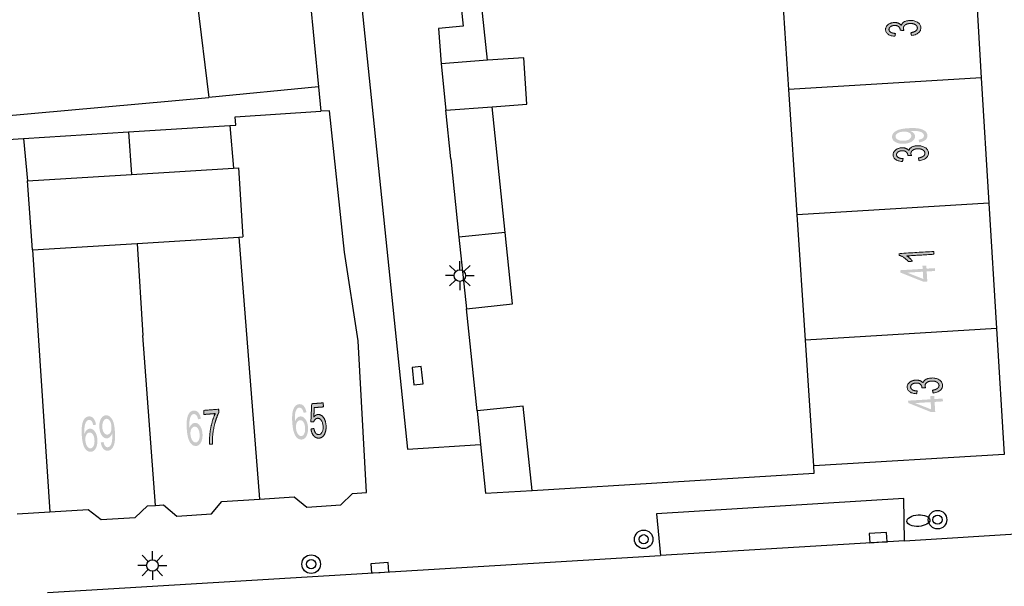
# Model space of a CAD drawing. Header units: metres. Extents: x 134521 to 134907, y 396000 to 396359.
# Tile 73 of 135: x 134751 to 134794, y 396105 to 396130. Entities that reach past the tile are written whole.
import ezdxf

# ---------------------------------------------------------------- set-up
doc = ezdxf.new("R2010")
doc.units = ezdxf.units.M
doc.header["$MEASUREMENT"] = 0

msp = doc.modelspace()

# ---------------------------------------------------------------- hatches: boundary and pattern name
at = {"linetype": 'Continuous', "lineweight": 0, "extrusion": (0, 0, -1)}
h = msp.add_hatch(color=251, dxfattribs=at)
edge = h.paths.add_edge_path()
edge.add_line((-134789.711, 396128.937), (-134789.679, 396129.058))
edge.add_spline(control_points=[(-134789.679, 396129.058), (-134789.834, 396129.088), (-134789.9, 396129.143), (-134789.966, 396129.198), (-134789.962, 396129.271), (-134789.956, 396129.358), (-134789.863, 396129.412), (-134789.769, 396129.466), (-134789.637, 396129.457), (-134789.51, 396129.45), (-134789.431, 396129.39), (-134789.352, 396129.329), (-134789.358, 396129.244), (-134789.36, 396129.21), (-134789.383, 396129.159)], knot_values=[0, 0, 0, 0.142857, 0.142857, 0.285714, 0.285714, 0.428571, 0.428571, 0.571429, 0.571429, 0.714286, 0.714286, 0.857143, 0.857143, 1, 1, 1], degree=2, periodic=0)
edge.add_line((-134789.383, 396129.159), (-134789.222, 396129.163))
edge.add_spline(control_points=[(-134789.222, 396129.163), (-134789.223, 396129.175), (-134789.222, 396129.183), (-134789.218, 396129.261), (-134789.153, 396129.32), (-134789.088, 396129.379), (-134788.96, 396129.371), (-134788.859, 396129.365), (-134788.795, 396129.315), (-134788.732, 396129.266), (-134788.736, 396129.193), (-134788.741, 396129.122), (-134788.811, 396129.078), (-134788.882, 396129.035), (-134789.018, 396129.029)], knot_values=[0, 0, 0, 0.142857, 0.142857, 0.285714, 0.285714, 0.428571, 0.428571, 0.571429, 0.571429, 0.714286, 0.714286, 0.857143, 0.857143, 1, 1, 1], degree=2, periodic=0)
edge.add_line((-134789.018, 396129.029), (-134788.992, 396128.905))
edge.add_spline(control_points=[(-134788.992, 396128.905), (-134788.806, 396128.916), (-134788.7, 396128.99), (-134788.593, 396129.063), (-134788.586, 396129.182), (-134788.581, 396129.263), (-134788.629, 396129.335), (-134788.677, 396129.407), (-134788.766, 396129.449), (-134788.854, 396129.491), (-134788.956, 396129.498), (-134789.053, 396129.504), (-134789.135, 396129.474), (-134789.217, 396129.444), (-134789.268, 396129.379), (-134789.293, 396129.469), (-134789.386, 396129.524), (-134789.48, 396129.578), (-134789.625, 396129.587), (-134789.821, 396129.599), (-134789.963, 396129.512), (-134790.105, 396129.425), (-134790.114, 396129.28), (-134790.122, 396129.148), (-134790.009, 396129.054), (-134789.897, 396128.96), (-134789.711, 396128.937)], knot_values=[0, 0, 0, 0.076923, 0.076923, 0.153846, 0.153846, 0.230769, 0.230769, 0.307692, 0.307692, 0.384615, 0.384615, 0.461538, 0.461538, 0.538462, 0.538462, 0.615385, 0.615385, 0.692308, 0.692308, 0.769231, 0.769231, 0.846154, 0.846154, 0.923077, 0.923077, 1, 1, 1], degree=2, periodic=0)
h = msp.add_hatch(color=251, dxfattribs=at)
edge = h.paths.add_edge_path()
edge.add_line((-134790.041, 396124.32), (-134790.018, 396124.437))
edge.add_spline(control_points=[(-134790.018, 396124.437), (-134790.141, 396124.459), (-134790.195, 396124.505), (-134790.249, 396124.551), (-134790.245, 396124.617), (-134790.242, 396124.673), (-134790.2, 396124.713), (-134790.159, 396124.754), (-134790.092, 396124.777), (-134790.026, 396124.8), (-134789.914, 396124.812), (-134789.803, 396124.823), (-134789.688, 396124.816), (-134789.676, 396124.816), (-134789.652, 396124.814), (-134789.742, 396124.782), (-134789.8, 396124.722), (-134789.859, 396124.661), (-134789.863, 396124.587), (-134789.871, 396124.464), (-134789.741, 396124.37), (-134789.611, 396124.276), (-134789.391, 396124.263), (-134789.163, 396124.249), (-134789.019, 396124.33), (-134788.875, 396124.411), (-134788.867, 396124.546), (-134788.861, 396124.643), (-134788.935, 396124.729), (-134789.008, 396124.814), (-134789.151, 396124.864), (-134789.294, 396124.915), (-134789.57, 396124.932), (-134789.857, 396124.949), (-134790.029, 396124.918), (-134790.202, 396124.886), (-134790.295, 396124.81), (-134790.389, 396124.733), (-134790.396, 396124.623), (-134790.403, 396124.506), (-134790.31, 396124.426), (-134790.217, 396124.346), (-134790.041, 396124.32)], knot_values=[0, 0, 0, 0.047619, 0.047619, 0.095238, 0.095238, 0.142857, 0.142857, 0.190476, 0.190476, 0.238095, 0.238095, 0.285714, 0.285714, 0.333333, 0.333333, 0.380952, 0.380952, 0.428571, 0.428571, 0.47619, 0.47619, 0.52381, 0.52381, 0.571429, 0.571429, 0.619048, 0.619048, 0.666667, 0.666667, 0.714286, 0.714286, 0.761905, 0.761905, 0.809524, 0.809524, 0.857143, 0.857143, 0.904762, 0.904762, 0.952381, 0.952381, 1, 1, 1], degree=2, periodic=0)
edge = h.paths.add_edge_path(flags=16)
edge.add_spline(control_points=[(-134789.35, 396124.782), (-134789.192, 396124.772), (-134789.103, 396124.711), (-134789.013, 396124.649), (-134789.018, 396124.57), (-134789.023, 396124.488), (-134789.126, 396124.434), (-134789.23, 396124.38), (-134789.389, 396124.389), (-134789.532, 396124.398), (-134789.618, 396124.46), (-134789.704, 396124.523), (-134789.699, 396124.608), (-134789.694, 396124.693), (-134789.601, 396124.742), (-134789.509, 396124.791), (-134789.35, 396124.782)], knot_values=[0, 0, 0, 0.125, 0.125, 0.25, 0.25, 0.375, 0.375, 0.5, 0.5, 0.625, 0.625, 0.75, 0.75, 0.875, 0.875, 1, 1, 1], degree=2, periodic=0)
h = msp.add_hatch(color=251, dxfattribs=at)
edge = h.paths.add_edge_path()
edge.add_line((-134790.038, 396123.524), (-134790.007, 396123.645))
edge.add_spline(control_points=[(-134790.007, 396123.645), (-134790.162, 396123.676), (-134790.228, 396123.73), (-134790.294, 396123.785), (-134790.289, 396123.858), (-134790.284, 396123.945), (-134790.191, 396123.999), (-134790.097, 396124.053), (-134789.965, 396124.045), (-134789.838, 396124.038), (-134789.759, 396123.977), (-134789.68, 396123.917), (-134789.685, 396123.832), (-134789.687, 396123.798), (-134789.711, 396123.747)], knot_values=[0, 0, 0, 0.142857, 0.142857, 0.285714, 0.285714, 0.428571, 0.428571, 0.571429, 0.571429, 0.714286, 0.714286, 0.857143, 0.857143, 1, 1, 1], degree=2, periodic=0)
edge.add_line((-134789.711, 396123.747), (-134789.549, 396123.751))
edge.add_spline(control_points=[(-134789.549, 396123.751), (-134789.55, 396123.763), (-134789.55, 396123.771), (-134789.545, 396123.849), (-134789.48, 396123.908), (-134789.415, 396123.967), (-134789.288, 396123.959), (-134789.187, 396123.953), (-134789.123, 396123.904), (-134789.06, 396123.854), (-134789.064, 396123.782), (-134789.068, 396123.71), (-134789.139, 396123.667), (-134789.209, 396123.623), (-134789.345, 396123.618)], knot_values=[0, 0, 0, 0.142857, 0.142857, 0.285714, 0.285714, 0.428571, 0.428571, 0.571429, 0.571429, 0.714286, 0.714286, 0.857143, 0.857143, 1, 1, 1], degree=2, periodic=0)
edge.add_line((-134789.345, 396123.618), (-134789.32, 396123.493))
edge.add_spline(control_points=[(-134789.32, 396123.493), (-134789.133, 396123.505), (-134789.027, 396123.578), (-134788.921, 396123.652), (-134788.913, 396123.77), (-134788.909, 396123.852), (-134788.957, 396123.924), (-134789.005, 396123.996), (-134789.094, 396124.038), (-134789.182, 396124.08), (-134789.284, 396124.086), (-134789.381, 396124.092), (-134789.463, 396124.062), (-134789.544, 396124.032), (-134789.595, 396123.967), (-134789.621, 396124.057), (-134789.714, 396124.112), (-134789.808, 396124.166), (-134789.953, 396124.175), (-134790.149, 396124.187), (-134790.291, 396124.1), (-134790.433, 396124.013), (-134790.441, 396123.867), (-134790.449, 396123.735), (-134790.337, 396123.642), (-134790.224, 396123.548), (-134790.038, 396123.524)], knot_values=[0, 0, 0, 0.076923, 0.076923, 0.153846, 0.153846, 0.230769, 0.230769, 0.307692, 0.307692, 0.384615, 0.384615, 0.461538, 0.461538, 0.538462, 0.538462, 0.615385, 0.615385, 0.692308, 0.692308, 0.769231, 0.769231, 0.846154, 0.846154, 0.923077, 0.923077, 1, 1, 1], degree=2, periodic=0)
h = msp.add_hatch(color=251, dxfattribs=at)
edge = h.paths.add_edge_path()
edge.add_line((-134790.674, 396119.608), (-134790.681, 396119.486))
edge.add_line((-134790.681, 396119.486), (-134789.51, 396119.415))
edge.add_spline(control_points=[(-134789.51, 396119.415), (-134789.576, 396119.375), (-134789.644, 396119.307), (-134789.712, 396119.239), (-134789.747, 396119.184)], knot_values=[0, 0, 0, 0.5, 0.5, 1, 1, 1], degree=2, periodic=0)
edge.add_line((-134789.747, 396119.184), (-134789.569, 396119.173))
edge.add_spline(control_points=[(-134789.569, 396119.173), (-134789.49, 396119.271), (-134789.383, 396119.342), (-134789.275, 396119.413), (-134789.176, 396119.439)], knot_values=[0, 0, 0, 0.5, 0.5, 1, 1, 1], degree=2, periodic=0)
edge.add_line((-134789.176, 396119.439), (-134789.171, 396119.518))
edge.add_line((-134789.171, 396119.518), (-134790.674, 396119.608))
at = {"linetype": 'Continuous', "lineweight": 0}
h = msp.add_hatch(color=251, dxfattribs=at)
h.paths.add_polyline_path([(134790.224, 396118.3), (134789.226, 396118.696), (134789.22, 396118.797), (134790.19, 396118.855), (134790.182, 396118.99), (134790.351, 396119), (134790.359, 396118.865), (134790.717, 396118.887), (134790.725, 396118.764), (134790.366, 396118.743), (134790.393, 396118.31)])
h.paths.add_polyline_path([(134790.216, 396118.42), (134789.522, 396118.692), (134790.198, 396118.733)], flags=16)
at = {"linetype": 'Continuous', "lineweight": 0, "extrusion": (0, 0, -1)}
h = msp.add_hatch(color=251, dxfattribs=at)
edge = h.paths.add_edge_path()
edge.add_line((-134790.646, 396113.488), (-134790.615, 396113.609))
edge.add_spline(control_points=[(-134790.615, 396113.609), (-134790.77, 396113.64), (-134790.836, 396113.695), (-134790.902, 396113.749), (-134790.898, 396113.822), (-134790.893, 396113.909), (-134790.799, 396113.963), (-134790.706, 396114.017), (-134790.573, 396114.009), (-134790.446, 396114.002), (-134790.367, 396113.941), (-134790.288, 396113.881), (-134790.294, 396113.796), (-134790.296, 396113.762), (-134790.319, 396113.711)], knot_values=[0, 0, 0, 0.142857, 0.142857, 0.285714, 0.285714, 0.428571, 0.428571, 0.571429, 0.571429, 0.714286, 0.714286, 0.857143, 0.857143, 1, 1, 1], degree=2, periodic=0)
edge.add_line((-134790.319, 396113.711), (-134790.157, 396113.715))
edge.add_spline(control_points=[(-134790.157, 396113.715), (-134790.159, 396113.727), (-134790.158, 396113.735), (-134790.154, 396113.813), (-134790.089, 396113.872), (-134790.024, 396113.931), (-134789.896, 396113.923), (-134789.795, 396113.917), (-134789.732, 396113.868), (-134789.668, 396113.818), (-134789.672, 396113.746), (-134789.677, 396113.674), (-134789.747, 396113.631), (-134789.818, 396113.587), (-134789.954, 396113.582)], knot_values=[0, 0, 0, 0.142857, 0.142857, 0.285714, 0.285714, 0.428571, 0.428571, 0.571429, 0.571429, 0.714286, 0.714286, 0.857143, 0.857143, 1, 1, 1], degree=2, periodic=0)
edge.add_line((-134789.954, 396113.582), (-134789.928, 396113.457))
edge.add_spline(control_points=[(-134789.928, 396113.457), (-134789.742, 396113.469), (-134789.635, 396113.542), (-134789.529, 396113.616), (-134789.522, 396113.734), (-134789.517, 396113.816), (-134789.565, 396113.888), (-134789.614, 396113.96), (-134789.702, 396114.002), (-134789.791, 396114.044), (-134789.893, 396114.05), (-134789.99, 396114.056), (-134790.071, 396114.026), (-134790.153, 396113.996), (-134790.204, 396113.931), (-134790.229, 396114.021), (-134790.323, 396114.076), (-134790.416, 396114.13), (-134790.561, 396114.139), (-134790.757, 396114.151), (-134790.899, 396114.064), (-134791.041, 396113.977), (-134791.05, 396113.831), (-134791.058, 396113.7), (-134790.945, 396113.606), (-134790.833, 396113.512), (-134790.646, 396113.488)], knot_values=[0, 0, 0, 0.076923, 0.076923, 0.153846, 0.153846, 0.230769, 0.230769, 0.307692, 0.307692, 0.384615, 0.384615, 0.461538, 0.461538, 0.538462, 0.538462, 0.615385, 0.615385, 0.692308, 0.692308, 0.769231, 0.769231, 0.846154, 0.846154, 0.923077, 0.923077, 1, 1, 1], degree=2, periodic=0)
h = msp.add_hatch(color=251, dxfattribs=at)
edge = h.paths.add_edge_path()
edge.add_line((-134763.753, 396111.934), (-134763.881, 396111.96))
edge.add_spline(control_points=[(-134763.881, 396111.96), (-134763.906, 396111.82), (-134763.963, 396111.753), (-134764.021, 396111.687), (-134764.095, 396111.693), (-134764.184, 396111.7), (-134764.237, 396111.805), (-134764.29, 396111.91), (-134764.277, 396112.075), (-134764.264, 396112.233), (-134764.198, 396112.319), (-134764.133, 396112.405), (-134764.037, 396112.398), (-134763.977, 396112.393), (-134763.933, 396112.349), (-134763.889, 396112.304), (-134763.867, 396112.238)], knot_values=[0, 0, 0, 0.125, 0.125, 0.25, 0.25, 0.375, 0.375, 0.5, 0.5, 0.625, 0.625, 0.75, 0.75, 0.875, 0.875, 1, 1, 1], degree=2, periodic=0)
edge.add_line((-134763.867, 396112.238), (-134763.75, 396112.251))
edge.add_line((-134763.75, 396112.251), (-134763.786, 396113.027))
edge.add_line((-134763.786, 396113.027), (-134764.281, 396113.066))
edge.add_line((-134764.281, 396113.066), (-134764.295, 396112.891))
edge.add_line((-134764.295, 396112.891), (-134763.898, 396112.859))
edge.add_line((-134763.898, 396112.859), (-134763.876, 396112.454))
edge.add_spline(control_points=[(-134763.876, 396112.454), (-134763.958, 396112.554), (-134764.057, 396112.562), (-134764.187, 396112.573), (-134764.288, 396112.444), (-134764.388, 396112.315), (-134764.405, 396112.102), (-134764.421, 396111.899), (-134764.354, 396111.745), (-134764.273, 396111.555), (-134764.107, 396111.542), (-134763.971, 396111.531), (-134763.876, 396111.639), (-134763.781, 396111.746), (-134763.753, 396111.934)], knot_values=[0, 0, 0, 0.142857, 0.142857, 0.285714, 0.285714, 0.428571, 0.428571, 0.571429, 0.571429, 0.714286, 0.714286, 0.857143, 0.857143, 1, 1, 1], degree=2, periodic=0)
at = {"linetype": 'Continuous', "lineweight": 0}
h = msp.add_hatch(color=251, dxfattribs=at)
h.paths.add_polyline_path([(134790.565, 396112.664), (134789.568, 396113.061), (134789.562, 396113.161), (134790.532, 396113.219), (134790.524, 396113.354), (134790.693, 396113.364), (134790.701, 396113.23), (134791.059, 396113.251), (134791.067, 396113.129), (134790.708, 396113.107), (134790.734, 396112.674)])
h.paths.add_polyline_path([(134790.558, 396112.785), (134789.863, 396113.056), (134790.539, 396113.097)], flags=16)
at = {"linetype": 'Continuous', "lineweight": 0, "extrusion": (0, 0, -1)}
h = msp.add_hatch(color=251, dxfattribs=at)
edge = h.paths.add_edge_path()
edge.add_line((-134758.997, 396112.381), (-134758.876, 396112.357))
edge.add_spline(control_points=[(-134758.876, 396112.357), (-134758.851, 396112.464), (-134758.817, 396112.511), (-134758.761, 396112.586), (-134758.688, 396112.581), (-134758.63, 396112.576), (-134758.589, 396112.523), (-134758.536, 396112.456), (-134758.513, 396112.332), (-134758.489, 396112.207), (-134758.505, 396111.983), (-134758.541, 396112.087), (-134758.602, 396112.141), (-134758.662, 396112.195), (-134758.732, 396112.201), (-134758.854, 396112.211), (-134758.951, 396112.083), (-134759.048, 396111.954), (-134759.065, 396111.74), (-134759.076, 396111.599), (-134759.045, 396111.475), (-134759.014, 396111.351), (-134758.949, 396111.282), (-134758.883, 396111.212), (-134758.793, 396111.205), (-134758.64, 396111.193), (-134758.53, 396111.354), (-134758.42, 396111.515), (-134758.389, 396111.902), (-134758.355, 396112.335), (-134758.446, 396112.541), (-134758.526, 396112.719), (-134758.684, 396112.732), (-134758.802, 396112.741), (-134758.885, 396112.648), (-134758.968, 396112.555), (-134758.997, 396112.381)], knot_values=[0, 0, 0, 0.055556, 0.055556, 0.111111, 0.111111, 0.166667, 0.166667, 0.222222, 0.222222, 0.277778, 0.277778, 0.333333, 0.333333, 0.388889, 0.388889, 0.444444, 0.444444, 0.5, 0.5, 0.555556, 0.555556, 0.611111, 0.611111, 0.666667, 0.666667, 0.722222, 0.722222, 0.777778, 0.777778, 0.833333, 0.833333, 0.888889, 0.888889, 0.944444, 0.944444, 1, 1, 1], degree=2, periodic=0)
edge = h.paths.add_edge_path(flags=16)
edge.add_spline(control_points=[(-134758.547, 396111.698), (-134758.554, 396111.603), (-134758.588, 396111.519), (-134758.622, 396111.434), (-134758.673, 396111.392), (-134758.725, 396111.351), (-134758.779, 396111.355), (-134758.856, 396111.361), (-134758.904, 396111.459), (-134758.953, 396111.558), (-134758.94, 396111.719), (-134758.927, 396111.874), (-134758.866, 396111.959), (-134758.804, 396112.044), (-134758.72, 396112.037), (-134758.637, 396112.031), (-134758.586, 396111.937), (-134758.535, 396111.843), (-134758.547, 396111.698)], knot_values=[0, 0, 0, 0.111111, 0.111111, 0.222222, 0.222222, 0.333333, 0.333333, 0.444444, 0.444444, 0.555556, 0.555556, 0.666667, 0.666667, 0.777778, 0.777778, 0.888889, 0.888889, 1, 1, 1], degree=2, periodic=0)
h = msp.add_hatch(color=251, dxfattribs=at)
edge = h.paths.add_edge_path()
edge.add_line((-134759.13, 396112.564), (-134759.116, 396112.741))
edge.add_line((-134759.116, 396112.741), (-134759.761, 396112.792))
edge.add_line((-134759.761, 396112.792), (-134759.772, 396112.649))
edge.add_spline(control_points=[(-134759.772, 396112.649), (-134759.689, 396112.489), (-134759.616, 396112.23), (-134759.542, 396111.971), (-134759.512, 396111.7), (-134759.49, 396111.51), (-134759.498, 396111.286)], knot_values=[0, 0, 0, 0.333333, 0.333333, 0.666667, 0.666667, 1, 1, 1], degree=2, periodic=0)
edge.add_line((-134759.498, 396111.286), (-134759.372, 396111.276))
edge.add_spline(control_points=[(-134759.372, 396111.276), (-134759.36, 396111.452), (-134759.384, 396111.706), (-134759.409, 396111.959), (-134759.473, 396112.198), (-134759.537, 396112.436), (-134759.617, 396112.603)], knot_values=[0, 0, 0, 0.333333, 0.333333, 0.666667, 0.666667, 1, 1, 1], degree=2, periodic=0)
edge.add_line((-134759.617, 396112.603), (-134759.13, 396112.564))
h = msp.add_hatch(color=251, dxfattribs=at)
edge = h.paths.add_edge_path()
edge.add_line((-134763.557, 396112.659), (-134763.436, 396112.635))
edge.add_spline(control_points=[(-134763.436, 396112.635), (-134763.411, 396112.742), (-134763.377, 396112.789), (-134763.321, 396112.864), (-134763.248, 396112.858), (-134763.19, 396112.854), (-134763.149, 396112.801), (-134763.096, 396112.733), (-134763.073, 396112.609), (-134763.049, 396112.485), (-134763.065, 396112.261), (-134763.102, 396112.365), (-134763.162, 396112.419), (-134763.222, 396112.473), (-134763.292, 396112.479), (-134763.414, 396112.488), (-134763.511, 396112.36), (-134763.608, 396112.232), (-134763.625, 396112.018), (-134763.636, 396111.877), (-134763.605, 396111.753), (-134763.574, 396111.629), (-134763.509, 396111.559), (-134763.443, 396111.489), (-134763.353, 396111.482), (-134763.2, 396111.47), (-134763.09, 396111.631), (-134762.98, 396111.792), (-134762.949, 396112.18), (-134762.915, 396112.613), (-134763.006, 396112.818), (-134763.086, 396112.997), (-134763.244, 396113.009), (-134763.362, 396113.019), (-134763.445, 396112.926), (-134763.528, 396112.833), (-134763.557, 396112.659)], knot_values=[0, 0, 0, 0.055556, 0.055556, 0.111111, 0.111111, 0.166667, 0.166667, 0.222222, 0.222222, 0.277778, 0.277778, 0.333333, 0.333333, 0.388889, 0.388889, 0.444444, 0.444444, 0.5, 0.5, 0.555556, 0.555556, 0.611111, 0.611111, 0.666667, 0.666667, 0.722222, 0.722222, 0.777778, 0.777778, 0.833333, 0.833333, 0.888889, 0.888889, 0.944444, 0.944444, 1, 1, 1], degree=2, periodic=0)
edge = h.paths.add_edge_path(flags=16)
edge.add_spline(control_points=[(-134763.107, 396111.976), (-134763.115, 396111.881), (-134763.148, 396111.796), (-134763.182, 396111.712), (-134763.234, 396111.67), (-134763.285, 396111.628), (-134763.339, 396111.633), (-134763.417, 396111.639), (-134763.465, 396111.737), (-134763.513, 396111.835), (-134763.5, 396111.997), (-134763.488, 396112.152), (-134763.426, 396112.237), (-134763.364, 396112.322), (-134763.28, 396112.315), (-134763.197, 396112.308), (-134763.146, 396112.214), (-134763.096, 396112.121), (-134763.107, 396111.976)], knot_values=[0, 0, 0, 0.111111, 0.111111, 0.222222, 0.222222, 0.333333, 0.333333, 0.444444, 0.444444, 0.555556, 0.555556, 0.666667, 0.666667, 0.777778, 0.777778, 0.888889, 0.888889, 1, 1, 1], degree=2, periodic=0)
h = msp.add_hatch(color=251, dxfattribs=at)
edge = h.paths.add_edge_path()
edge.add_line((-134754.464, 396112.125), (-134754.343, 396112.102))
edge.add_spline(control_points=[(-134754.343, 396112.102), (-134754.319, 396112.21), (-134754.286, 396112.258), (-134754.231, 396112.333), (-134754.158, 396112.329), (-134754.099, 396112.325), (-134754.058, 396112.273), (-134754.004, 396112.206), (-134753.979, 396112.082), (-134753.953, 396111.958), (-134753.967, 396111.734), (-134754.004, 396111.838), (-134754.065, 396111.891), (-134754.126, 396111.944), (-134754.196, 396111.949), (-134754.319, 396111.957), (-134754.414, 396111.827), (-134754.509, 396111.697), (-134754.523, 396111.483), (-134754.532, 396111.342), (-134754.5, 396111.219), (-134754.467, 396111.095), (-134754.4, 396111.026), (-134754.334, 396110.957), (-134754.244, 396110.951), (-134754.09, 396110.941), (-134753.983, 396111.104), (-134753.875, 396111.267), (-134753.85, 396111.654), (-134753.821, 396112.088), (-134753.916, 396112.292), (-134753.998, 396112.47), (-134754.156, 396112.48), (-134754.274, 396112.488), (-134754.355, 396112.393), (-134754.437, 396112.299), (-134754.464, 396112.125)], knot_values=[0, 0, 0, 0.055556, 0.055556, 0.111111, 0.111111, 0.166667, 0.166667, 0.222222, 0.222222, 0.277778, 0.277778, 0.333333, 0.333333, 0.388889, 0.388889, 0.444444, 0.444444, 0.5, 0.5, 0.555556, 0.555556, 0.611111, 0.611111, 0.666667, 0.666667, 0.722222, 0.722222, 0.777778, 0.777778, 0.833333, 0.833333, 0.888889, 0.888889, 0.944444, 0.944444, 1, 1, 1], degree=2, periodic=0)
edge = h.paths.add_edge_path(flags=16)
edge.add_spline(control_points=[(-134754.004, 396111.448), (-134754.011, 396111.353), (-134754.043, 396111.268), (-134754.076, 396111.183), (-134754.127, 396111.141), (-134754.178, 396111.098), (-134754.231, 396111.102), (-134754.309, 396111.107), (-134754.359, 396111.205), (-134754.408, 396111.302), (-134754.397, 396111.464), (-134754.387, 396111.619), (-134754.327, 396111.705), (-134754.266, 396111.79), (-134754.182, 396111.785), (-134754.099, 396111.78), (-134754.047, 396111.686), (-134753.995, 396111.593), (-134754.004, 396111.448)], knot_values=[0, 0, 0, 0.111111, 0.111111, 0.222222, 0.222222, 0.333333, 0.333333, 0.444444, 0.444444, 0.555556, 0.555556, 0.666667, 0.666667, 0.777778, 0.777778, 0.888889, 0.888889, 1, 1, 1], degree=2, periodic=0)
h = msp.add_hatch(color=251, dxfattribs=at)
edge = h.paths.add_edge_path()
edge.add_line((-134754.671, 396111.353), (-134754.788, 396111.376))
edge.add_spline(control_points=[(-134754.788, 396111.376), (-134754.811, 396111.253), (-134754.857, 396111.199), (-134754.903, 396111.146), (-134754.969, 396111.15), (-134755.025, 396111.154), (-134755.065, 396111.195), (-134755.106, 396111.237), (-134755.128, 396111.303), (-134755.151, 396111.37), (-134755.162, 396111.482), (-134755.173, 396111.593), (-134755.166, 396111.708), (-134755.165, 396111.72), (-134755.163, 396111.744), (-134755.132, 396111.654), (-134755.072, 396111.595), (-134755.012, 396111.537), (-134754.938, 396111.532), (-134754.814, 396111.524), (-134754.719, 396111.653), (-134754.625, 396111.782), (-134754.611, 396112.002), (-134754.596, 396112.23), (-134754.676, 396112.374), (-134754.757, 396112.519), (-134754.891, 396112.528), (-134754.989, 396112.534), (-134755.074, 396112.461), (-134755.16, 396112.387), (-134755.211, 396112.245), (-134755.263, 396112.102), (-134755.28, 396111.826), (-134755.299, 396111.54), (-134755.269, 396111.367), (-134755.238, 396111.195), (-134755.162, 396111.1), (-134755.086, 396111.006), (-134754.976, 396110.999), (-134754.859, 396110.991), (-134754.778, 396111.084), (-134754.698, 396111.177), (-134754.671, 396111.353)], knot_values=[0, 0, 0, 0.047619, 0.047619, 0.095238, 0.095238, 0.142857, 0.142857, 0.190476, 0.190476, 0.238095, 0.238095, 0.285714, 0.285714, 0.333333, 0.333333, 0.380952, 0.380952, 0.428571, 0.428571, 0.47619, 0.47619, 0.52381, 0.52381, 0.571429, 0.571429, 0.619048, 0.619048, 0.666667, 0.666667, 0.714286, 0.714286, 0.761905, 0.761905, 0.809524, 0.809524, 0.857143, 0.857143, 0.904762, 0.904762, 0.952381, 0.952381, 1, 1, 1], degree=2, periodic=0)
edge = h.paths.add_edge_path(flags=16)
edge.add_spline(control_points=[(-134755.13, 396112.045), (-134755.119, 396112.204), (-134755.057, 396112.293), (-134754.995, 396112.382), (-134754.916, 396112.377), (-134754.834, 396112.372), (-134754.781, 396112.268), (-134754.727, 396112.164), (-134754.737, 396112.004), (-134754.747, 396111.861), (-134754.81, 396111.776), (-134754.873, 396111.69), (-134754.957, 396111.696), (-134755.042, 396111.701), (-134755.091, 396111.794), (-134755.14, 396111.887), (-134755.13, 396112.045)], knot_values=[0, 0, 0, 0.125, 0.125, 0.25, 0.25, 0.375, 0.375, 0.5, 0.5, 0.625, 0.625, 0.75, 0.75, 0.875, 0.875, 1, 1, 1], degree=2, periodic=0)

# ---------------------------------------------------------------- linework, layer by layer
at = {"color": 251}
for p, q in [((134766.031, 396171.096), (134770.329, 396129.342)), ((134765.514, 396134.326), (134767.932, 396111.059)), ((134771.39, 396127.866), (134770.79, 396133.43)), ((134792.396, 396132.527), (134792.724, 396127.111)), ((134784.414, 396126.609), (134784.056, 396132.023)), ((134763.697, 396130.694), (134764.08, 396126.72)), ((134758.836, 396130.385), (134759.34, 396126.26)), ((134770.329, 396129.342), (134769.268, 396129.248)), ((134769.268, 396129.248), (134769.38, 396127.72)), ((134772.95, 396127.98), (134771.39, 396127.866)), ((134773.09, 396125.97), (134772.95, 396127.98)), ((134771.39, 396127.866), (134769.38, 396127.72)), ((134769.38, 396127.72), (134769.58, 396125.71)), ((134792.724, 396127.111), (134784.414, 396126.609)), ((134792.724, 396127.111), (134793.052, 396121.695)), ((134764.08, 396126.72), (134759.34, 396126.26)), ((134764.08, 396126.72), (134764.182, 396125.666)), ((134740.417, 396124.564), (134759.34, 396126.26)), ((134784.772, 396121.195), (134784.414, 396126.609)), ((134769.58, 396125.71), (134771.581, 396125.858)), ((134771.581, 396125.858), (134773.09, 396125.97)), ((134772.141, 396120.432), (134771.581, 396125.858)), ((134760.48, 396125.431), (134764.182, 396125.666)), ((134760.503, 396125.064), (134760.48, 396125.431)), ((134764.55, 396125.69), (134764.182, 396125.666)), ((134765.2, 396119.57), (134764.55, 396125.69)), ((134769.8, 396123.61), (134769.58, 396125.71)), ((134755.875, 396124.776), (134760.254, 396125.049)), ((134760.254, 396125.049), (134760.503, 396125.064)), ((134760.254, 396125.049), (134760.399, 396123.212)), ((134751.337, 396124.493), (134755.875, 396124.776)), ((134755.875, 396124.776), (134755.991, 396122.938)), ((134749.793, 396124.397), (134751.337, 396124.493)), ((134751.337, 396124.493), (134751.506, 396122.659)), ((134769.8, 396123.61), (134770.15, 396120.227)), ((134751.506, 396122.659), (134755.991, 396122.938)), ((134755.991, 396122.938), (134760.399, 396123.212)), ((134760.399, 396123.212), (134760.62, 396123.226)), ((134760.62, 396123.226), (134760.808, 396120.237)), ((134751.726, 396119.677), (134751.506, 396122.659)), ((134793.052, 396121.695), (134784.772, 396121.195)), ((134793.052, 396121.695), (134793.38, 396116.279)), ((134785.13, 396115.78), (134784.772, 396121.195)), ((134772.141, 396120.432), (134770.15, 396120.227)), ((134772.46, 396117.34), (134772.141, 396120.432)), ((134751.726, 396119.677), (134756.244, 396119.953)), ((134756.244, 396119.953), (134760.634, 396120.226)), ((134756.244, 396119.953), (134756.487, 396115.971)), ((134760.634, 396120.226), (134760.808, 396120.237)), ((134760.634, 396120.226), (134761.528, 396108.908)), ((134770.15, 396120.227), (134770.47, 396117.13)), ((134751.726, 396119.677), (134752.469, 396108.356)), ((134765.79, 396115.75), (134765.2, 396119.57)), ((134770.01, 396118.741), (134769.745, 396119.006)), ((134770.187, 396118.814), (134770.187, 396119.189)), ((134770.364, 396118.741), (134770.629, 396119.006)), ((134769.937, 396118.564), (134769.562, 396118.564)), ((134770.437, 396118.564), (134770.812, 396118.564)), ((134770.01, 396118.387), (134769.745, 396118.122)), ((134770.187, 396118.314), (134770.187, 396117.939)), ((134770.629, 396118.122), (134770.364, 396118.387)), ((134770.47, 396117.13), (134772.46, 396117.34)), ((134770.94, 396112.72), (134770.47, 396117.13)), ((134793.38, 396116.279), (134785.13, 396115.78)), ((134793.38, 396116.279), (134793.71, 396110.83)), ((134757.033, 396108.633), (134756.487, 396115.971)), ((134766.16, 396109.19), (134765.79, 396115.75)), ((134785.49, 396110.339), (134785.13, 396115.78)), ((134772.93, 396112.92), (134770.94, 396112.72)), ((134770.94, 396112.72), (134771.085, 396111.267)), ((134773.31, 396109.28), (134772.93, 396112.92)), ((134767.932, 396111.059), (134771.085, 396111.267)), ((134771.085, 396111.267), (134771.3, 396109.16)), ((134793.71, 396110.83), (134785.49, 396110.339)), ((134785.5, 396110.03), (134785.49, 396110.339)), ((134773.31, 396109.28), (134785.5, 396110.03)), ((134771.3, 396109.16), (134773.31, 396109.28)), ((134759.458, 396108.264), (134759.903, 396108.809)), ((134759.903, 396108.809), (134761.528, 396108.908)), ((134761.528, 396108.908), (134763.026, 396108.999)), ((134763.026, 396108.999), (134763.582, 396108.558)), ((134765.048, 396108.661), (134765.552, 396109.153)), ((134765.552, 396109.153), (134766.16, 396109.19)), ((134789.371, 396108.938), (134778.692, 396108.274)), ((134789.404, 396107.108), (134789.371, 396108.938)), ((134751.063, 396108.27), (134752.469, 396108.356)), ((134752.469, 396108.356), (134754.128, 396108.457)), ((134754.128, 396108.457), (134754.69, 396108.022)), ((134756.161, 396108.119), (134756.685, 396108.612)), ((134756.685, 396108.612), (134757.033, 396108.633)), ((134757.033, 396108.633), (134757.374, 396108.654)), ((134757.374, 396108.654), (134757.951, 396108.174)), ((134763.582, 396108.558), (134765.048, 396108.661)), ((134754.69, 396108.022), (134756.161, 396108.119)), ((134757.951, 396108.174), (134759.458, 396108.264)), ((134778.692, 396108.274), (134778.862, 396106.47)), ((134789.404, 396107.108), (134805.163, 396108.081)), ((134789.404, 396107.108), (134778.862, 396106.47)), ((134756.902, 396106.288), (134756.902, 396106.663)), ((134752.361, 396104.867), (134778.862, 396106.47)), ((134756.725, 396106.215), (134756.46, 396106.48)), ((134757.344, 396106.48), (134757.079, 396106.215)), ((134756.652, 396106.038), (134756.277, 396106.038)), ((134756.725, 396105.861), (134756.46, 396105.596)), ((134757.079, 396105.861), (134757.344, 396105.596)), ((134757.152, 396106.038), (134757.527, 396106.038)), ((134756.902, 396105.788), (134756.902, 396105.413))]:
    msp.add_line(p, q, dxfattribs=at)
at = {"color": 251, "flags": 128}
for points in [[(134768.562, 396114.263), (134768.522, 396114.636), (134768.124, 396114.593), (134768.204, 396113.848), (134768.602, 396113.89), (134768.562, 396114.263)], [(134788.283, 396107.04), (134788.657, 396107.064), (134788.632, 396107.463), (134787.884, 396107.416), (134787.909, 396107.016), (134788.283, 396107.04)], [(134766.745, 396105.739), (134767.119, 396105.763), (134767.094, 396106.162), (134766.346, 396106.115), (134766.371, 396105.715), (134766.745, 396105.739)]]:
    msp.add_lwpolyline(points, dxfattribs=at)
at = {"color": 251}
for centre, radius in [((134770.187, 396118.564), 0.25), ((134790.835, 396108.019), 0.4), ((134790.835, 396108.019), 0.2), ((134778.134, 396107.171), 0.4), ((134778.134, 396107.171), 0.2), ((134756.902, 396106.038), 0.25), ((134763.763, 396106.097), 0.4), ((134763.763, 396106.097), 0.2)]:
    msp.add_circle(centre, radius, dxfattribs=at)
msp.add_ellipse((134790.008, 396107.977), major_axis=(-0.499, -0.031), ratio=0.493984, dxfattribs=at)
at = {"color": 251, "linetype": 'Continuous', "lineweight": 0}
for points, knots in [([(134789.711, 396128.937), (134789.695, 396128.997), (134789.679, 396129.058), (134789.834, 396129.088), (134789.9, 396129.143), (134789.966, 396129.198), (134789.962, 396129.271), (134789.956, 396129.358), (134789.863, 396129.412), (134789.769, 396129.466), (134789.637, 396129.457), (134789.51, 396129.45), (134789.431, 396129.39), (134789.352, 396129.329), (134789.358, 396129.244), (134789.36, 396129.21), (134789.383, 396129.159), (134789.302, 396129.161), (134789.222, 396129.163), (134789.223, 396129.175), (134789.222, 396129.183), (134789.218, 396129.261), (134789.153, 396129.32), (134789.088, 396129.379), (134788.96, 396129.371), (134788.859, 396129.365), (134788.795, 396129.315), (134788.732, 396129.266), (134788.736, 396129.193), (134788.741, 396129.122), (134788.811, 396129.078), (134788.882, 396129.035), (134789.018, 396129.029), (134789.005, 396128.967), (134788.992, 396128.905), (134788.806, 396128.916), (134788.7, 396128.99), (134788.593, 396129.063), (134788.586, 396129.182), (134788.581, 396129.263), (134788.629, 396129.335), (134788.677, 396129.407), (134788.766, 396129.449), (134788.854, 396129.491), (134788.956, 396129.498), (134789.053, 396129.504), (134789.135, 396129.474), (134789.217, 396129.444), (134789.268, 396129.379), (134789.293, 396129.469), (134789.386, 396129.524), (134789.48, 396129.578), (134789.625, 396129.587), (134789.821, 396129.599), (134789.963, 396129.512), (134790.105, 396129.425), (134790.114, 396129.28), (134790.122, 396129.148), (134790.009, 396129.054), (134789.897, 396128.96), (134789.711, 396128.937)], [0, 0, 0, 0.166667, 0.166667, 0.190476, 0.190476, 0.214286, 0.214286, 0.238095, 0.238095, 0.261905, 0.261905, 0.285714, 0.285714, 0.309524, 0.309524, 0.333333, 0.333333, 0.5, 0.5, 0.52381, 0.52381, 0.547619, 0.547619, 0.571429, 0.571429, 0.595238, 0.595238, 0.619048, 0.619048, 0.642857, 0.642857, 0.666667, 0.666667, 0.833333, 0.833333, 0.846154, 0.846154, 0.858974, 0.858974, 0.871795, 0.871795, 0.884615, 0.884615, 0.897436, 0.897436, 0.910256, 0.910256, 0.923077, 0.923077, 0.935897, 0.935897, 0.948718, 0.948718, 0.961538, 0.961538, 0.974359, 0.974359, 0.987179, 0.987179, 1, 1, 1]), ([(134790.038, 396123.524), (134790.022, 396123.585), (134790.007, 396123.645), (134790.162, 396123.676), (134790.228, 396123.73), (134790.294, 396123.785), (134790.289, 396123.858), (134790.284, 396123.945), (134790.191, 396123.999), (134790.097, 396124.053), (134789.965, 396124.045), (134789.838, 396124.038), (134789.759, 396123.977), (134789.68, 396123.917), (134789.685, 396123.832), (134789.687, 396123.798), (134789.711, 396123.747), (134789.63, 396123.749), (134789.549, 396123.751), (134789.55, 396123.763), (134789.55, 396123.771), (134789.545, 396123.849), (134789.48, 396123.908), (134789.415, 396123.967), (134789.288, 396123.959), (134789.187, 396123.953), (134789.123, 396123.904), (134789.06, 396123.854), (134789.064, 396123.782), (134789.068, 396123.71), (134789.139, 396123.667), (134789.209, 396123.623), (134789.345, 396123.618), (134789.332, 396123.556), (134789.32, 396123.493), (134789.133, 396123.505), (134789.027, 396123.578), (134788.921, 396123.652), (134788.913, 396123.77), (134788.909, 396123.852), (134788.957, 396123.924), (134789.005, 396123.996), (134789.094, 396124.038), (134789.182, 396124.08), (134789.284, 396124.086), (134789.381, 396124.092), (134789.463, 396124.062), (134789.544, 396124.032), (134789.595, 396123.967), (134789.621, 396124.057), (134789.714, 396124.112), (134789.808, 396124.166), (134789.953, 396124.175), (134790.149, 396124.187), (134790.291, 396124.1), (134790.433, 396124.013), (134790.441, 396123.867), (134790.449, 396123.735), (134790.337, 396123.642), (134790.224, 396123.548), (134790.038, 396123.524)], [0, 0, 0, 0.166667, 0.166667, 0.190476, 0.190476, 0.214286, 0.214286, 0.238095, 0.238095, 0.261905, 0.261905, 0.285714, 0.285714, 0.309524, 0.309524, 0.333333, 0.333333, 0.5, 0.5, 0.52381, 0.52381, 0.547619, 0.547619, 0.571429, 0.571429, 0.595238, 0.595238, 0.619048, 0.619048, 0.642857, 0.642857, 0.666667, 0.666667, 0.833333, 0.833333, 0.846154, 0.846154, 0.858974, 0.858974, 0.871795, 0.871795, 0.884615, 0.884615, 0.897436, 0.897436, 0.910256, 0.910256, 0.923077, 0.923077, 0.935897, 0.935897, 0.948718, 0.948718, 0.961538, 0.961538, 0.974359, 0.974359, 0.987179, 0.987179, 1, 1, 1]), ([(134790.674, 396119.608), (134790.678, 396119.547), (134790.681, 396119.486), (134790.096, 396119.45), (134789.51, 396119.415), (134789.576, 396119.375), (134789.644, 396119.307), (134789.712, 396119.239), (134789.747, 396119.184), (134789.658, 396119.178), (134789.569, 396119.173), (134789.49, 396119.271), (134789.383, 396119.342), (134789.275, 396119.413), (134789.176, 396119.439), (134789.173, 396119.478), (134789.171, 396119.518), (134789.923, 396119.563), (134790.674, 396119.608)], [0, 0, 0, 0.1, 0.1, 0.2, 0.2, 0.3, 0.3, 0.4, 0.4, 0.6, 0.6, 0.7, 0.7, 0.8, 0.8, 0.9, 0.9, 1, 1, 1]), ([(134790.646, 396113.488), (134790.631, 396113.549), (134790.615, 396113.609), (134790.77, 396113.64), (134790.836, 396113.695), (134790.902, 396113.749), (134790.898, 396113.822), (134790.893, 396113.909), (134790.799, 396113.963), (134790.706, 396114.017), (134790.573, 396114.009), (134790.446, 396114.002), (134790.367, 396113.941), (134790.288, 396113.881), (134790.294, 396113.796), (134790.296, 396113.762), (134790.319, 396113.711), (134790.238, 396113.713), (134790.157, 396113.715), (134790.159, 396113.727), (134790.158, 396113.735), (134790.154, 396113.813), (134790.089, 396113.872), (134790.024, 396113.931), (134789.896, 396113.923), (134789.795, 396113.917), (134789.732, 396113.868), (134789.668, 396113.818), (134789.672, 396113.746), (134789.677, 396113.674), (134789.747, 396113.631), (134789.818, 396113.587), (134789.954, 396113.582), (134789.941, 396113.52), (134789.928, 396113.457), (134789.742, 396113.469), (134789.635, 396113.542), (134789.529, 396113.616), (134789.522, 396113.734), (134789.517, 396113.816), (134789.565, 396113.888), (134789.614, 396113.96), (134789.702, 396114.002), (134789.791, 396114.044), (134789.893, 396114.05), (134789.99, 396114.056), (134790.071, 396114.026), (134790.153, 396113.996), (134790.204, 396113.931), (134790.229, 396114.021), (134790.323, 396114.076), (134790.416, 396114.13), (134790.561, 396114.139), (134790.757, 396114.151), (134790.899, 396114.064), (134791.041, 396113.977), (134791.05, 396113.831), (134791.058, 396113.7), (134790.945, 396113.606), (134790.833, 396113.512), (134790.646, 396113.488)], [0, 0, 0, 0.166667, 0.166667, 0.190476, 0.190476, 0.214286, 0.214286, 0.238095, 0.238095, 0.261905, 0.261905, 0.285714, 0.285714, 0.309524, 0.309524, 0.333333, 0.333333, 0.5, 0.5, 0.52381, 0.52381, 0.547619, 0.547619, 0.571429, 0.571429, 0.595238, 0.595238, 0.619048, 0.619048, 0.642857, 0.642857, 0.666667, 0.666667, 0.833333, 0.833333, 0.846154, 0.846154, 0.858974, 0.858974, 0.871795, 0.871795, 0.884615, 0.884615, 0.897436, 0.897436, 0.910256, 0.910256, 0.923077, 0.923077, 0.935897, 0.935897, 0.948718, 0.948718, 0.961538, 0.961538, 0.974359, 0.974359, 0.987179, 0.987179, 1, 1, 1]), ([(134763.753, 396111.934), (134763.817, 396111.947), (134763.881, 396111.96), (134763.906, 396111.82), (134763.963, 396111.753), (134764.021, 396111.687), (134764.095, 396111.693), (134764.184, 396111.7), (134764.237, 396111.805), (134764.29, 396111.91), (134764.277, 396112.075), (134764.264, 396112.233), (134764.198, 396112.319), (134764.133, 396112.405), (134764.037, 396112.398), (134763.977, 396112.393), (134763.933, 396112.349), (134763.889, 396112.304), (134763.867, 396112.238), (134763.809, 396112.244), (134763.75, 396112.251), (134763.768, 396112.639), (134763.786, 396113.027), (134764.034, 396113.047), (134764.281, 396113.066), (134764.288, 396112.979), (134764.295, 396112.891), (134764.096, 396112.875), (134763.898, 396112.859), (134763.887, 396112.657), (134763.876, 396112.454), (134763.958, 396112.554), (134764.057, 396112.562), (134764.187, 396112.573), (134764.288, 396112.444), (134764.388, 396112.315), (134764.405, 396112.102), (134764.421, 396111.899), (134764.354, 396111.745), (134764.273, 396111.555), (134764.107, 396111.542), (134763.971, 396111.531), (134763.876, 396111.639), (134763.781, 396111.746), (134763.753, 396111.934)], [0, 0, 0, 0.25, 0.25, 0.28125, 0.28125, 0.3125, 0.3125, 0.34375, 0.34375, 0.375, 0.375, 0.40625, 0.40625, 0.4375, 0.4375, 0.46875, 0.46875, 0.5, 0.5, 0.541667, 0.541667, 0.583333, 0.583333, 0.625, 0.625, 0.666667, 0.666667, 0.708333, 0.708333, 0.75, 0.75, 0.785714, 0.785714, 0.821429, 0.821429, 0.857143, 0.857143, 0.892857, 0.892857, 0.928571, 0.928571, 0.964286, 0.964286, 1, 1, 1]), ([(134759.13, 396112.564), (134759.123, 396112.652), (134759.116, 396112.741), (134759.438, 396112.766), (134759.761, 396112.792), (134759.766, 396112.72), (134759.772, 396112.649), (134759.689, 396112.489), (134759.616, 396112.23), (134759.542, 396111.971), (134759.512, 396111.7), (134759.49, 396111.51), (134759.498, 396111.286), (134759.435, 396111.281), (134759.372, 396111.276), (134759.36, 396111.452), (134759.384, 396111.706), (134759.409, 396111.959), (134759.473, 396112.198), (134759.537, 396112.436), (134759.617, 396112.603), (134759.374, 396112.583), (134759.13, 396112.564)], [0, 0, 0, 0.066667, 0.066667, 0.133333, 0.133333, 0.2, 0.2, 0.266667, 0.266667, 0.333333, 0.333333, 0.4, 0.4, 0.6, 0.6, 0.666667, 0.666667, 0.733333, 0.733333, 0.8, 0.8, 1, 1, 1])]:
    msp.add_open_spline(points, degree=2, knots=knots, dxfattribs=at)

doc.saveas('drawing.dxf')
